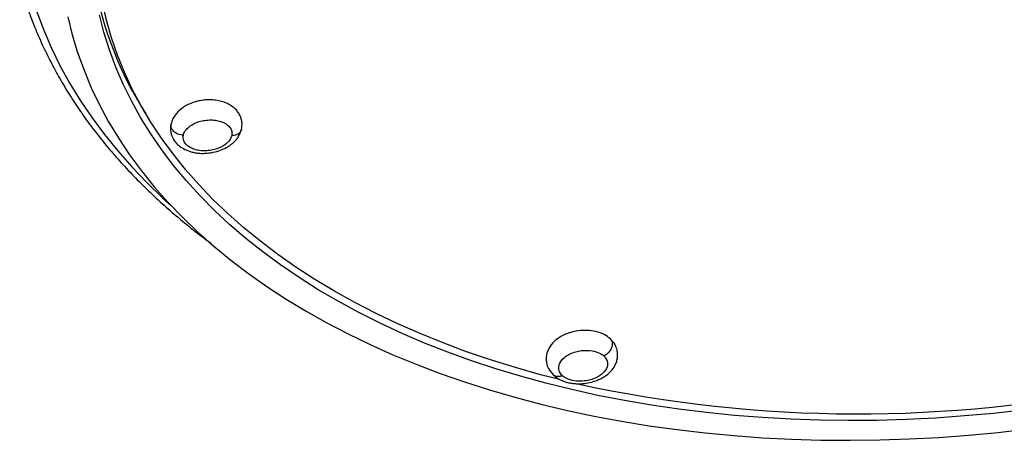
# Model space of a CAD drawing. Header units: millimetres. Extents: x -714 to 205, y -820 to 705.
# Tile 2 of 7: x -2 to 106, y -820 to -774. Entities that reach past the tile are written whole.
import ezdxf

# ---------------------------------------------------------------- set-up
doc = ezdxf.new("R2010")
doc.units = ezdxf.units.MM

msp = doc.modelspace()

# ---------------------------------------------------------------- linework, layer by layer
at = {"color": 7, "linetype": 'Continuous', "lineweight": 25, "flags": 128}
for points in [[(57.16, -813.36), (55.05, -812.82), (52.3, -812.04), (49.59, -811.2), (46.95, -810.3), (44.37, -809.33), (41.85, -808.31), (39.4, -807.24), (37.02, -806.1), (34.71, -804.91), (32.48, -803.67), (30.32, -802.38), (28.24, -801.03), (26.25, -799.63), (24.34, -798.19), (22.51, -796.7), (20.78, -795.16), (19.13, -793.59), (17.58, -791.97), (16.12, -790.31), (14.76, -788.61), (13.49, -786.88), (12.32, -785.12), (11.26, -783.32), (10.29, -781.49), (9.43, -779.64), (8.66, -777.76), (8.01, -775.86), (7.45, -773.93), (7.01, -771.99)], [(3.23, -773.57), (3.71, -775.54), (4.3, -777.5), (5, -779.44), (5.79, -781.35), (6.69, -783.24), (7.7, -785.1), (8.8, -786.92), (10, -788.72), (11.3, -790.48), (12.7, -792.21), (14.19, -793.9), (15.78, -795.55), (17.46, -797.16), (19.23, -798.72), (21.09, -800.25), (23.03, -801.72), (25.06, -803.15), (27.17, -804.53), (29.36, -805.85), (31.63, -807.13), (33.97, -808.35)], [(107.93, -816.7), (104.74, -817.06), (101.55, -817.35), (98.36, -817.58), (95.17, -817.74), (91.99, -817.83), (88.82, -817.86), (85.66, -817.82), (82.53, -817.71), (79.41, -817.53), (76.32, -817.29), (73.26, -816.98), (70.22, -816.61), (67.23, -816.17), (64.27, -815.66), (61.35, -815.09), (58.48, -814.46), (55.65, -813.76), (52.88, -813), (50.16, -812.18), (47.5, -811.29), (44.89, -810.35), (42.35, -809.35), (39.88, -808.29), (37.47, -807.17), (35.14, -806), (32.88, -804.77), (30.69, -803.5), (28.59, -802.17), (26.56, -800.79), (24.62, -799.36), (22.76, -797.88), (20.99, -796.37), (19.31, -794.8), (17.72, -793.2), (16.23, -791.55), (14.82, -789.87), (13.52, -788.15), (12.31, -786.4), (11.2, -784.61), (10.19, -782.8), (9.28, -780.95), (8.48, -779.08), (7.78, -777.19), (7.18, -775.27), (6.68, -773.34)], [(33.97, -808.35), (36.39, -809.52), (38.87, -810.63), (41.43, -811.68), (44.04, -812.68), (46.72, -813.61), (49.46, -814.49), (52.26, -815.3), (55.1, -816.05), (58, -816.74), (60.95, -817.36), (63.94, -817.92), (66.96, -818.42), (70.03, -818.84), (73.13, -819.21), (76.26, -819.5), (79.42, -819.73), (82.6, -819.9), (85.81, -819.99), (89.02, -820.02), (92.26, -819.98), (95.5, -819.87), (98.75, -819.7), (102.01, -819.46), (105.26, -819.15), (108.51, -818.77)]]:
    msp.add_lwpolyline(points, dxfattribs=at)
at = {"color": 8, "linetype": 'Continuous', "lineweight": 25, "flags": 128}
msp.add_lwpolyline([(-0.16, -773.04), (0.59, -775.04), (1.44, -777.02), (2.4, -778.97), (3.46, -780.9), (4.62, -782.79), (5.88, -784.65), (7.24, -786.48), (8.69, -788.27), (10.24, -790.03), (11.88, -791.75), (13.61, -793.42), (14.51, -794.24)], dxfattribs=at)
at = {"color": 7, "linetype": 'Continuous', "lineweight": 25}
for centre, radius, start, end in [((44.66, -763.1), 39.08, 186.7285, 212.7073), ((89.87, -672.03), 145.09, 257.7561, 281.8561)]:
    msp.add_arc(centre, radius, start, end, dxfattribs=at)
for points, knots in [([(-2.06, -769.83), (-1.91, -770.34), (-1.59, -771.5), (-0.97, -773.3), (-0.22, -775.21), (0.63, -777.1), (1.57, -778.97), (2.59, -780.81), (3.71, -782.63), (4.92, -784.42), (6.22, -786.17), (7.6, -787.9), (9.07, -789.59), (10.63, -791.25), (12.27, -792.86), (13.99, -794.44), (15.79, -795.98), (17.43, -797.31), (18.51, -798.1), (18.93, -798.41)], [0, 0, 0, 0, 0.047579, 0.108265, 0.168972, 0.229704, 0.290466, 0.351258, 0.412084, 0.472943, 0.533835, 0.594759, 0.655713, 0.716696, 0.777705, 0.838738, 0.899791, 0.960863, 1, 1, 1, 1]), ([(22.27, -785.9), (22.3, -785.72), (22.35, -785.37), (22.29, -784.91), (22.17, -784.53), (22.01, -784.19), (21.78, -783.86), (21.45, -783.53), (21.03, -783.23), (20.51, -782.98), (19.93, -782.79), (19.3, -782.69), (18.65, -782.67), (18.03, -782.71), (17.46, -782.82), (17, -782.96), (16.59, -783.11), (16.16, -783.32), (15.56, -783.71), (15.05, -784.22), (14.69, -784.81), (14.59, -785.14), (14.54, -785.31)], [0, 0, 0, 0, 0.050537, 0.09661, 0.135671, 0.165663, 0.208378, 0.254398, 0.305281, 0.360497, 0.416582, 0.47246, 0.52739, 0.580152, 0.628974, 0.673513, 0.702448, 0.743375, 0.79706, 0.894282, 0.94697, 1, 1, 1, 1]), ([(15.89, -786.55), (15.92, -786.41), (15.98, -786.25), (16.22, -785.91), (16.4, -785.72), (16.9, -785.36), (17.23, -785.19), (17.83, -785.01), (18.04, -784.96), (18.48, -784.9), (18.7, -784.88), (19.14, -784.88), (19.36, -784.9), (19.76, -784.97), (19.95, -785.03), (20.46, -785.22), (20.72, -785.39), (21.06, -785.76), (21.15, -785.95), (21.23, -786.29), (21.22, -786.45), (21.19, -786.59)], [0, 0, 0, 0, 0.125, 0.125, 0.25, 0.25, 0.375, 0.375, 0.4375, 0.4375, 0.5, 0.5, 0.5625, 0.5625, 0.625, 0.625, 0.75, 0.75, 0.875, 0.875, 1, 1, 1, 1]), ([(14.54, -785.31), (14.52, -785.48), (14.46, -785.8), (14.51, -786.24), (14.61, -786.61), (14.78, -786.99), (15.05, -787.38), (15.48, -787.78), (16.01, -788.11), (16.57, -788.33), (17.07, -788.46), (17.6, -788.54), (18.3, -788.56), (19.14, -788.46), (19.94, -788.23), (20.55, -787.95), (21.06, -787.64), (21.54, -787.23), (22.02, -786.66), (22.18, -786.16), (22.27, -785.9)], [0, 0, 0, 0, 0.047566, 0.091865, 0.130516, 0.161542, 0.212988, 0.270273, 0.333612, 0.390598, 0.432763, 0.471491, 0.532376, 0.612227, 0.684463, 0.743457, 0.790535, 0.845719, 0.918077, 1, 1, 1, 1]), ([(21.19, -786.59), (21.16, -786.74), (21.09, -786.89), (20.86, -787.24), (20.68, -787.43), (20.18, -787.79), (19.84, -787.96), (19.25, -788.14), (19.04, -788.19), (18.6, -788.25), (18.38, -788.27), (17.93, -788.27), (17.72, -788.25), (17.31, -788.17), (17.12, -788.12), (16.62, -787.93), (16.36, -787.76), (16.02, -787.39), (15.93, -787.2), (15.85, -786.85), (15.86, -786.69), (15.89, -786.55)], [0, 0, 0, 0, 0.125, 0.125, 0.25, 0.25, 0.375, 0.375, 0.4375, 0.4375, 0.5, 0.5, 0.5625, 0.5625, 0.625, 0.625, 0.75, 0.75, 0.875, 0.875, 1, 1, 1, 1]), ([(62.72, -808.89), (62.5, -808.72), (62.05, -808.37), (61.15, -808.06), (60.16, -807.93), (59.21, -807.98), (58.4, -808.15), (57.72, -808.4), (57.15, -808.71), (56.67, -809.06), (56.29, -809.45), (55.94, -809.95), (55.72, -810.52), (55.66, -811.08), (55.71, -811.6), (55.91, -812.22), (56.27, -812.63), (56.48, -812.86)], [0, 0, 0, 0, 0.08397, 0.172809, 0.260846, 0.341564, 0.409532, 0.469609, 0.527658, 0.582931, 0.634822, 0.682115, 0.765269, 0.806925, 0.850079, 0.915549, 1, 1, 1, 1]), ([(56.48, -812.86), (56.63, -812.99), (56.93, -813.24), (57.47, -813.5), (57.99, -813.67), (58.49, -813.77), (58.92, -813.81), (59.32, -813.82), (59.81, -813.8), (60.43, -813.7), (61.06, -813.52), (61.6, -813.3), (62.15, -812.99), (62.69, -812.56), (63.12, -812.03), (63.38, -811.51), (63.51, -811.02), (63.53, -810.57), (63.46, -810.06), (63.24, -809.47), (62.91, -809.1), (62.72, -808.89)], [0, 0, 0, 0, 0.058851, 0.115307, 0.166277, 0.208874, 0.248768, 0.27781, 0.312081, 0.37415, 0.433959, 0.479211, 0.529226, 0.59972, 0.668446, 0.724241, 0.770548, 0.815374, 0.859017, 0.920353, 1, 1, 1, 1]), ([(57.45, -812.92), (57.34, -812.81), (57.23, -812.68), (57.07, -812.34), (57.03, -812.14), (57.09, -811.69), (57.2, -811.44), (57.52, -811.07), (57.65, -810.95), (57.96, -810.73), (58.13, -810.63), (58.51, -810.45), (58.71, -810.37), (59.13, -810.25), (59.35, -810.21), (59.98, -810.13), (60.37, -810.15), (61.04, -810.26), (61.31, -810.35), (61.73, -810.55), (61.89, -810.66), (62.01, -810.77)], [0, 0, 0, 0, 0.125, 0.125, 0.25, 0.25, 0.375, 0.375, 0.4375, 0.4375, 0.5, 0.5, 0.5625, 0.5625, 0.625, 0.625, 0.75, 0.75, 0.875, 0.875, 1, 1, 1, 1]), ([(62.01, -810.77), (62.12, -810.88), (62.23, -811.02), (62.39, -811.35), (62.43, -811.55), (62.36, -812), (62.26, -812.25), (61.94, -812.62), (61.81, -812.74), (61.5, -812.96), (61.33, -813.07), (60.95, -813.25), (60.75, -813.32), (60.33, -813.44), (60.11, -813.48), (59.48, -813.56), (59.09, -813.54), (58.42, -813.44), (58.15, -813.35), (57.73, -813.14), (57.57, -813.03), (57.45, -812.92)], [0, 0, 0, 0, 0.125, 0.125, 0.25, 0.25, 0.375, 0.375, 0.4375, 0.4375, 0.5, 0.5, 0.5625, 0.5625, 0.625, 0.625, 0.75, 0.75, 0.875, 0.875, 1, 1, 1, 1])]:
    msp.add_open_spline(points, degree=3, knots=knots, dxfattribs=at)
at = {"color": 8, "linetype": 'Continuous', "lineweight": 25}
for points, knots in [([(15.89, -786.55), (15.8, -786.55), (15.59, -786.54), (15.25, -786.43), (14.89, -786.22), (14.61, -785.89), (14.5, -785.56), (14.55, -785.38), (14.56, -785.31)], [0, 0, 0, 0, 0.12335, 0.264506, 0.462143, 0.674964, 0.887786, 1, 1, 1, 1]), ([(22.26, -785.9), (22.26, -785.91), (22.26, -786.05), (22.09, -786.28), (21.8, -786.48), (21.48, -786.58), (21.28, -786.59), (21.19, -786.59)], [0, 0, 0, 0, 0.0347699, 0.3391143, 0.6217436, 0.8236042, 1, 1, 1, 1]), ([(62.71, -808.9), (62.73, -808.91), (62.84, -808.99), (62.94, -809.24), (62.94, -809.64), (62.78, -810.06), (62.52, -810.41), (62.25, -810.64), (62.08, -810.73), (62.01, -810.77)], [0, 0, 0, 0, 0.042748, 0.217047, 0.404738, 0.592428, 0.766727, 0.891216, 1, 1, 1, 1]), ([(57.45, -812.92), (57.37, -812.95), (57.2, -813.02), (56.91, -813.05), (56.64, -813.01), (56.53, -812.89), (56.49, -812.85)], [0, 0, 0, 0, 0.217099, 0.465539, 0.813385, 1, 1, 1, 1])]:
    msp.add_open_spline(points, degree=3, knots=knots, dxfattribs=at)

doc.saveas('drawing.dxf')
